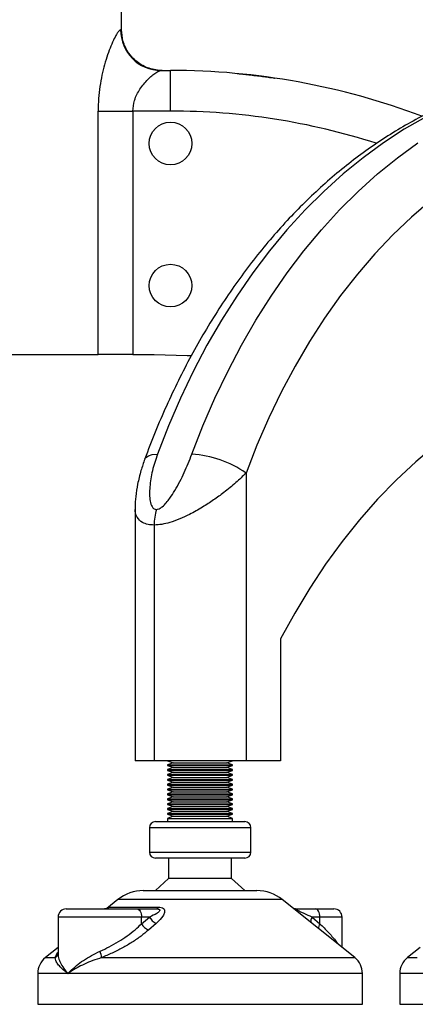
# Model space of a CAD drawing. Header units: millimetres. Extents: x 0 to 420, y 0 to 297.
# Tile 28 of 35: x 280 to 285, y 195 to 208. Entities that reach past the tile are written whole.
import ezdxf

# ---------------------------------------------------------------- set-up
doc = ezdxf.new("R2010")
doc.units = ezdxf.units.MM

msp = doc.modelspace()

# ---------------------------------------------------------------- linework, layer by layer
at = {"color": 7, "linetype": 'Continuous', "lineweight": 25}
for p, q in [((281.27452, 207.44479), (281.27452, 207.69479)), ((281.26398, 207.44479), (281.27452, 207.44479)), ((281.76036, 206.94479), (281.87843, 206.94479)), ((281.87843, 206.44479), (281.87843, 206.94479)), ((280.98676, 203.44479), (280.98676, 206.44479)), ((280.98676, 206.44479), (281.41384, 206.44479)), ((281.41384, 206.44479), (281.41384, 203.44479)), ((281.87843, 206.44479), (281.41384, 206.44479)), ((279.32493, 203.44479), (280.98676, 203.44479)), ((281.41384, 203.44479), (280.98676, 203.44479)), ((281.41384, 203.44479), (281.67843, 203.44479)), ((282.80877, 201.98721), (282.80877, 198.44479)), ((281.44308, 201.55084), (281.44308, 198.44479)), ((281.6774, 201.34625), (281.6774, 198.44479)), ((283.23303, 199.94479), (283.23303, 198.44479)), ((281.6774, 198.44479), (281.44308, 198.44479)), ((282.80877, 198.44479), (281.6774, 198.44479)), ((281.84308, 198.44479), (281.91177, 198.41979)), ((281.91177, 198.41979), (281.84308, 198.39479)), ((281.84308, 198.39479), (281.84308, 198.38479)), ((281.84308, 198.39479), (282.64308, 198.39479)), ((281.84308, 198.38479), (281.91177, 198.35979)), ((281.84308, 198.38479), (282.64308, 198.38479)), ((281.91177, 198.41979), (282.5744, 198.41979)), ((282.5744, 198.41979), (282.64308, 198.44479)), ((282.64308, 198.39479), (282.5744, 198.41979)), ((282.5744, 198.35979), (282.64308, 198.38479)), ((282.64308, 198.38479), (282.64308, 198.39479)), ((283.23303, 198.44479), (282.80877, 198.44479)), ((281.91177, 198.35979), (281.84308, 198.33479)), ((281.84308, 198.33479), (281.84308, 198.32479)), ((281.84308, 198.33479), (282.64308, 198.33479)), ((281.84308, 198.32479), (281.91177, 198.29979)), ((281.84308, 198.32479), (282.64308, 198.32479)), ((281.91177, 198.29979), (281.84308, 198.27479)), ((281.84308, 198.27479), (281.84308, 198.26479)), ((281.84308, 198.27479), (282.64308, 198.27479)), ((281.84308, 198.26479), (281.91177, 198.23979)), ((281.84308, 198.26479), (282.64308, 198.26479)), ((281.91177, 198.35979), (282.5744, 198.35979)), ((281.91177, 198.29979), (282.5744, 198.29979)), ((282.64308, 198.33479), (282.5744, 198.35979)), ((282.5744, 198.29979), (282.64308, 198.32479)), ((282.64308, 198.27479), (282.5744, 198.29979)), ((282.5744, 198.23979), (282.64308, 198.26479)), ((282.64308, 198.32479), (282.64308, 198.33479)), ((282.64308, 198.26479), (282.64308, 198.27479)), ((281.91177, 198.23979), (281.84308, 198.21479)), ((281.84308, 198.21479), (281.84308, 198.20479)), ((281.84308, 198.21479), (282.64308, 198.21479)), ((281.84308, 198.20479), (281.91177, 198.17979)), ((281.84308, 198.20479), (282.64308, 198.20479)), ((281.91177, 198.17979), (281.84308, 198.15479)), ((281.84308, 198.15479), (281.84308, 198.14479)), ((281.84308, 198.15479), (282.64308, 198.15479)), ((281.84308, 198.14479), (281.91177, 198.11979)), ((281.84308, 198.14479), (282.64308, 198.14479)), ((281.91177, 198.23979), (282.5744, 198.23979)), ((281.91177, 198.17979), (282.5744, 198.17979)), ((282.64308, 198.21479), (282.5744, 198.23979)), ((282.5744, 198.17979), (282.64308, 198.20479)), ((282.64308, 198.15479), (282.5744, 198.17979)), ((282.5744, 198.11979), (282.64308, 198.14479)), ((282.64308, 198.20479), (282.64308, 198.21479)), ((282.64308, 198.14479), (282.64308, 198.15479)), ((281.91177, 198.11979), (281.84308, 198.09479)), ((281.84308, 198.09479), (281.84308, 198.08479)), ((281.84308, 198.09479), (282.64308, 198.09479)), ((281.84308, 198.08479), (281.91177, 198.05979)), ((281.84308, 198.08479), (282.64308, 198.08479)), ((281.91177, 198.05979), (281.84308, 198.03479)), ((281.84308, 198.03479), (281.84308, 198.02479)), ((281.84308, 198.03479), (282.64308, 198.03479)), ((281.84308, 198.02479), (281.91177, 197.99979)), ((281.84308, 198.02479), (282.64308, 198.02479)), ((281.91177, 198.11979), (282.5744, 198.11979)), ((281.91177, 198.05979), (282.5744, 198.05979)), ((282.64308, 198.09479), (282.5744, 198.11979)), ((282.5744, 198.05979), (282.64308, 198.08479)), ((282.64308, 198.03479), (282.5744, 198.05979)), ((282.5744, 197.99979), (282.64308, 198.02479)), ((282.64308, 198.08479), (282.64308, 198.09479)), ((282.64308, 198.02479), (282.64308, 198.03479)), ((281.91177, 197.99979), (281.84308, 197.97479)), ((281.84308, 197.97479), (281.84308, 197.96479)), ((281.84308, 197.97479), (282.64308, 197.97479)), ((281.84308, 197.96479), (281.91177, 197.93979)), ((281.84308, 197.96479), (282.64308, 197.96479)), ((281.91177, 197.93979), (281.84308, 197.91479)), ((281.84308, 197.91479), (281.84308, 197.90479)), ((281.84308, 197.91479), (282.64308, 197.91479)), ((281.84308, 197.90479), (281.91177, 197.87979)), ((281.84308, 197.90479), (282.64308, 197.90479)), ((281.91177, 197.99979), (282.5744, 197.99979)), ((281.91177, 197.93979), (282.5744, 197.93979)), ((282.64308, 197.97479), (282.5744, 197.99979)), ((282.5744, 197.93979), (282.64308, 197.96479)), ((282.64308, 197.91479), (282.5744, 197.93979)), ((282.5744, 197.87979), (282.64308, 197.90479)), ((282.64308, 197.96479), (282.64308, 197.97479)), ((282.64308, 197.90479), (282.64308, 197.91479)), ((281.91177, 197.87979), (281.84308, 197.85479)), ((281.84308, 197.85479), (281.84308, 197.84479)), ((281.84308, 197.85479), (282.64308, 197.85479)), ((281.84308, 197.84479), (281.91177, 197.81979)), ((281.84308, 197.84479), (282.64308, 197.84479)), ((281.91177, 197.81979), (281.84308, 197.79479)), ((281.84308, 197.79479), (281.84308, 197.78479)), ((281.84308, 197.79479), (282.64308, 197.79479)), ((281.84308, 197.78479), (281.91177, 197.75979)), ((281.84308, 197.78479), (282.64308, 197.78479)), ((281.91177, 197.75979), (281.84308, 197.73479)), ((281.91177, 197.87979), (282.5744, 197.87979)), ((281.91177, 197.81979), (282.5744, 197.81979)), ((281.91177, 197.75979), (282.5744, 197.75979)), ((282.64308, 197.85479), (282.5744, 197.87979)), ((282.5744, 197.81979), (282.64308, 197.84479)), ((282.64308, 197.79479), (282.5744, 197.81979)), ((282.5744, 197.75979), (282.64308, 197.78479)), ((282.64308, 197.73479), (282.5744, 197.75979)), ((282.64308, 197.84479), (282.64308, 197.85479)), ((282.64308, 197.78479), (282.64308, 197.79479)), ((281.69308, 197.69479), (282.79308, 197.69479)), ((281.84308, 197.73479), (281.84308, 197.69479)), ((281.84308, 197.73479), (282.64308, 197.73479)), ((282.64308, 197.69479), (282.64308, 197.73479)), ((281.61808, 197.61979), (281.61808, 197.31979)), ((282.86808, 197.61979), (281.61808, 197.61979)), ((282.86808, 197.31979), (282.86808, 197.61979)), ((281.61808, 197.31979), (282.6062, 197.31979)), ((282.6062, 197.31979), (282.86808, 197.31979)), ((282.56262, 197.24479), (281.69308, 197.24479)), ((281.85558, 197.24479), (281.85558, 196.99479)), ((282.79308, 197.24479), (282.56262, 197.24479)), ((282.63058, 196.99479), (282.63058, 197.24479)), ((281.85558, 196.99479), (281.69308, 196.84479)), ((282.46821, 196.99479), (281.85558, 196.99479)), ((282.63058, 196.99479), (282.46821, 196.99479)), ((282.79308, 196.84479), (282.63058, 196.99479)), ((281.54348, 196.84479), (282.94269, 196.84479)), ((281.23113, 196.73523), (281.09313, 196.62483)), ((283.25504, 196.73523), (281.23113, 196.73523)), ((284.14926, 196.01985), (283.25504, 196.73523)), ((280.5943, 196.61979), (281.46383, 196.61979)), ((281.12528, 196.64171), (281.73085, 196.64171)), ((281.46383, 196.61979), (281.7025, 196.61979)), ((283.42275, 196.61979), (283.66141, 196.61979)), ((283.66141, 196.61979), (283.89187, 196.61979)), ((280.4943, 196.51979), (280.4943, 196.05993)), ((281.52193, 196.51979), (280.4943, 196.51979)), ((281.52193, 196.43738), (281.52193, 196.51979)), ((281.52193, 196.43738), (281.61893, 196.51979)), ((281.61893, 196.51979), (281.52193, 196.51979)), ((281.70156, 196.44171), (281.60685, 196.35929)), ((283.71951, 196.51979), (283.62251, 196.51979)), ((283.62251, 196.51979), (283.71951, 196.43738)), ((283.71951, 196.43738), (283.71951, 196.51979)), ((283.99187, 196.51979), (283.71951, 196.51979)), ((283.99187, 196.14576), (283.99187, 196.51979)), ((280.4943, 196.14576), (280.33691, 196.01985)), ((284.95476, 196.14576), (284.79737, 196.01985)), ((280.33691, 196.01985), (280.4585, 196.01985)), ((281.02968, 196.01985), (284.14926, 196.01985)), ((284.79737, 196.01985), (284.91897, 196.01985)), ((280.24308, 195.82464), (280.24308, 195.44479)), ((280.61525, 195.82464), (280.24308, 195.82464)), ((284.24308, 195.82464), (280.61525, 195.82464)), ((284.24308, 195.44479), (284.24308, 195.82464)), ((284.70355, 195.82464), (284.70355, 195.44479)), ((285.07571, 195.82464), (284.70355, 195.82464)), ((280.24308, 195.44479), (284.24308, 195.44479)), ((284.70355, 195.44479), (287.32033, 195.44479))]:
    msp.add_line(p, q, dxfattribs=at)
at = {"color": 7, "linetype": 'Continuous', "lineweight": 25, "flags": 128}
for points in [[(285.01902, 206.37072), (284.75751, 206.22035), (284.5011, 206.05335), (284.25031, 205.87005), (284.00568, 205.67083), (283.76769, 205.45611), (283.53684, 205.22632), (283.31361, 204.98195), (283.09846, 204.72349), (282.89183, 204.45147), (282.69415, 204.16647), (282.50583, 203.86906), (282.32725, 203.55987), (282.15878, 203.23952), (282.00077, 202.90869), (281.85356, 202.56805), (281.71743, 202.2183)], [(288.00601, 206.44479), (287.72827, 206.43548), (287.45117, 206.40757), (287.17531, 206.36111), (286.90131, 206.29623), (286.6298, 206.21305), (286.36138, 206.11177), (286.09666, 205.99261), (285.83622, 205.85585), (285.58066, 205.70179), (285.33055, 205.53077), (285.08646, 205.34319), (284.84892, 205.13946), (284.61847, 204.92003), (284.39564, 204.68541), (284.18092, 204.43612), (283.97479, 204.17272), (283.77772, 203.89581), (283.59015, 203.60599), (283.41251, 203.30393), (283.24518, 202.99031), (283.08855, 202.66582), (282.94297, 202.33121), (282.80877, 201.98721)], [(282.14169, 202.2183), (282.27782, 202.56805), (282.42504, 202.90869), (282.58304, 203.23952), (282.75151, 203.55987), (282.93009, 203.86906), (283.11841, 204.16647), (283.3161, 204.45147), (283.52272, 204.72349), (283.73788, 204.98195), (283.96111, 205.22632), (284.19195, 205.45611), (284.42994, 205.67083), (284.67458, 205.87005), (284.92536, 206.05335)], [(281.67843, 203.44479), (282.08184, 203.43538), (282.13212, 203.43289)], [(288.14743, 203.44479), (287.86217, 203.43538), (287.57754, 203.40717), (287.29414, 203.36021), (287.01261, 203.29461), (286.73354, 203.21052), (286.45755, 203.10812), (286.18523, 202.98762), (285.91719, 202.8493), (285.654, 202.69344), (285.39623, 202.5204), (285.14445, 202.33055), (284.89921, 202.1243), (284.66103, 201.90209), (284.43045, 201.66443), (284.20794, 201.41181), (283.99402, 201.14479), (283.78912, 200.86396), (283.59372, 200.56991), (283.40822, 200.2633), (283.23303, 199.94479)], [(281.56179, 202.16009), (281.57384, 202.17936), (281.606, 202.20071), (281.65448, 202.21386), (281.71743, 202.2183)], [(281.46383, 196.61979), (281.47517, 196.61787), (281.48607, 196.61218), (281.49611, 196.60294), (281.50492, 196.5905), (281.51214, 196.57535), (281.51751, 196.55806), (281.52082, 196.5393), (281.52193, 196.51979)], [(283.71951, 196.51979), (283.71839, 196.5393), (283.71509, 196.55806), (283.70972, 196.57535), (283.70249, 196.5905), (283.69369, 196.60294), (283.68365, 196.61218), (283.67275, 196.61787), (283.66141, 196.61979)]]:
    msp.add_lwpolyline(points, dxfattribs=at)
at = {"color": 7, "linetype": 'Continuous', "lineweight": 25}
for centre in [(281.87843, 206.04479), (281.87843, 204.29479)]:
    msp.add_circle(centre, 0.2625, dxfattribs=at)
for centre, radius, start, end in [((281.76218, 207.44299), 0.4982, 179.792991, 269.791484), ((281.87843, 198.15638), 8.78841, 69.357551, 90), ((281.87843, 198.15638), 8.28841, 72.198718, 90), ((282.06913, 200.9305), 1.28984, 55.009871, 86.774944), ((282.36039, 201.34773), 0.68299, 163.765535, 180.124661), ((281.69308, 197.61979), 0.075, 90, 180), ((282.79308, 197.61979), 0.075, 0, 90), ((281.69308, 197.31979), 0.075, 180, 270), ((282.79308, 197.31979), 0.075, 270, 0), ((281.54348, 196.34479), 0.5, 90, 128.659808), ((282.94269, 196.34479), 0.5, 51.340192, 90), ((280.5943, 196.51979), 0.1, 90, 180), ((281.06337, 196.71821), 0.09842, 270.032263, 308.981098), ((281.69757, 196.65546), 0.036, 277.866916, 337.544219), ((283.89187, 196.51979), 0.1, 0, 90), ((281.67913, 196.52312), 0.17906, 208.607859, 246.192157), ((281.77685, 196.60413), 0.17902, 208.10622, 245.13336), ((283.69019, 196.47218), 0.08275, 144.869492, 194.732127), ((283.79348, 196.38631), 0.08989, 145.380749, 186.652646), ((280.41077, 196.09471), 0.08878, 302.522608, 340.961831), ((280.73836, 195.98969), 0.29288, 5.911058, 21.691342), ((280.49308, 195.82464), 0.25, 128.659808, 180), ((283.99308, 195.82464), 0.25, 0, 51.340192), ((284.95355, 195.82464), 0.25, 128.659808, 180)]:
    msp.add_arc(centre, radius, start, end, dxfattribs=at)
for points, knots in [([(281.26398, 207.44479), (281.25863, 207.44274), (281.24774, 207.43856), (281.22118, 207.40287), (281.18614, 207.34029), (281.14484, 207.24902), (281.10335, 207.13937), (281.06555, 207.01859), (281.03282, 206.88705), (281.00747, 206.74733), (280.99014, 206.59874), (280.98789, 206.49646), (280.98676, 206.44479)], [0, 0, 0, 0, 0.08077052, 0.16439668, 0.26904289, 0.37790573, 0.48037138, 0.5852512, 0.6857845, 0.78819455, 0.89301676, 1, 1, 1, 1]), ([(281.7753, 206.94479), (281.76315, 206.94507), (281.69493, 206.94663), (281.57162, 206.97774), (281.44563, 207.05985), (281.34871, 207.17152), (281.28634, 207.29753), (281.27818, 207.39919), (281.27452, 207.44479)], [0, 0, 0, 0, 0.04654967, 0.26146719, 0.47645641, 0.61150819, 0.8257129, 1, 1, 1, 1]), ([(281.41384, 206.44479), (281.41778, 206.48884), (281.42245, 206.54122), (281.45635, 206.63888), (281.51371, 206.74083), (281.59588, 206.83306), (281.66253, 206.89199), (281.71914, 206.93337), (281.7449, 206.94051), (281.76036, 206.94479)], [0, 0, 0, 0, 0.15198182, 0.1807421, 0.37188924, 0.58768861, 0.70321644, 0.8218358, 1, 1, 1, 1]), ([(287.22819, 206.94479), (287.1779, 206.9443), (287.03735, 206.94293), (286.80671, 206.92814), (286.53696, 206.89588), (286.26853, 206.8477), (286.00186, 206.78398), (285.73739, 206.70472), (285.47557, 206.61007), (285.21686, 206.50015), (284.9617, 206.37513), (284.71055, 206.23519), (284.46388, 206.08055), (284.22216, 205.91147), (283.98583, 205.72824), (283.75537, 205.53117), (283.5312, 205.32064), (283.31376, 205.09702), (283.10347, 204.86074), (282.90073, 204.61226), (282.70591, 204.35203), (282.51937, 204.08056), (282.34146, 203.79838), (282.17249, 203.506), (282.01277, 203.20399), (281.86253, 202.89292), (281.72216, 202.57331), (281.62394, 202.32732), (281.57228, 202.18832), (281.5618, 202.16011)], [0, 0, 0, 0, 0.02122275, 0.05932083, 0.09742401, 0.13554816, 0.1737103, 0.21192563, 0.25020701, 0.28856445, 0.32700496, 0.3655324, 0.4041477, 0.44284907, 0.48163244, 0.52049195, 0.55942041, 0.59840987, 0.63745199, 0.67653847, 0.71566137, 0.75481329, 0.79398754, 0.83317824, 0.87238035, 0.9115896, 0.95080254, 0.99001569, 1, 1, 1, 1]), ([(282.69942, 206.90636), (282.71587, 206.9048), (282.74878, 206.90167), (282.82339, 206.89397), (282.90674, 206.88457), (282.9918, 206.87412), (283.06863, 206.86392), (283.12715, 206.85567), (283.16176, 206.85059), (283.16281, 206.85043), (283.16326, 206.85037)], [0, 0, 0, 0, 0.12850332, 0.25698856, 0.38594401, 0.51563391, 0.64580788, 0.77580112, 0.90483772, 1, 1, 1, 1]), ([(281.56197, 202.15985), (281.54549, 202.11244), (281.50974, 202.00957), (281.47264, 201.85566), (281.4508, 201.70489), (281.44154, 201.60605), (281.44344, 201.55605), (281.44364, 201.55094)], [0, 0, 0, 0, 0.23714062, 0.51455668, 0.75732908, 0.97517885, 1, 1, 1, 1]), ([(281.71743, 202.2183), (281.69504, 202.15085), (281.6503, 202.016), (281.62421, 201.85043), (281.61847, 201.72511), (281.62543, 201.64149), (281.64417, 201.57931), (281.67262, 201.54412), (281.69485, 201.54034), (281.70463, 201.53868)], [0, 0, 0, 0, 0.26459111, 0.5288945, 0.65139049, 0.77356044, 0.88506117, 0.94946208, 1, 1, 1, 1]), ([(281.70463, 201.53868), (281.7148, 201.54001), (281.72673, 201.54157), (281.75155, 201.5531), (281.78364, 201.57539), (281.8273, 201.6205), (281.87894, 201.68807), (281.95756, 201.81094), (282.05334, 201.99347), (282.11222, 202.14331), (282.14169, 202.2183)], [0, 0, 0, 0, 0.04803079, 0.05640963, 0.11424562, 0.19744063, 0.2811665, 0.41275045, 0.70606187, 1, 1, 1, 1]), ([(282.80877, 201.98721), (282.76822, 201.94781), (282.68599, 201.8679), (282.54837, 201.75572), (282.40928, 201.65408), (282.26762, 201.56178), (282.12677, 201.48255), (281.99099, 201.41942), (281.87643, 201.37813), (281.76879, 201.35137), (281.70866, 201.348), (281.6774, 201.34625)], [0, 0, 0, 0, 0.140059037, 0.28407457, 0.396196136, 0.51064339, 0.638614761, 0.732855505, 0.830098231, 0.911665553, 1, 1, 1, 1]), ([(281.6774, 201.34625), (281.65163, 201.34769), (281.59627, 201.35079), (281.52066, 201.38038), (281.46652, 201.43662), (281.44232, 201.49907), (281.44547, 201.53977), (281.44635, 201.55109)], [0, 0, 0, 0, 0.17058859, 0.36644386, 0.65110206, 0.90297427, 1, 1, 1, 1]), ([(281.10218, 196.62856), (281.10231, 196.62864), (281.10272, 196.62888), (281.09909, 196.62688), (281.08909, 196.62321), (281.07611, 196.61944), (281.06641, 196.62047), (281.06359, 196.62077)], [0, 0, 0, 0, 0.09548808, 0.29544306, 0.52175517, 0.86105689, 1, 1, 1, 1]), ([(281.10211, 196.6288), (281.10543, 196.63116), (281.11539, 196.63824), (281.12173, 196.64122), (281.1245, 196.6416), (281.12528, 196.64171)], [0, 0, 0, 0, 0.26485972, 0.79465308, 1, 1, 1, 1]), ([(281.7025, 196.61979), (281.71104, 196.61952), (281.72369, 196.61911), (281.73716, 196.61523), (281.74453, 196.61085), (281.74736, 196.60597), (281.74747, 196.59767), (281.73703, 196.58279), (281.69618, 196.55404), (281.65053, 196.5338), (281.61893, 196.51979)], [0, 0, 0, 0, 0.09136525, 0.13518159, 0.17135967, 0.21962148, 0.24640588, 0.35507913, 0.55366458, 1, 1, 1, 1]), ([(281.73085, 196.64171), (281.74281, 196.64098), (281.76698, 196.63953), (281.79328, 196.62593), (281.8071, 196.60394), (281.80639, 196.57106), (281.77934, 196.51715), (281.73696, 196.47254), (281.7047, 196.44444), (281.70156, 196.44171)], [0, 0, 0, 0, 0.10498573, 0.21201023, 0.31190738, 0.43457509, 0.62328767, 0.96332226, 1, 1, 1, 1]), ([(283.42006, 196.62055), (283.41607, 196.62052), (283.40588, 196.62046), (283.398, 196.62309), (283.39321, 196.62469)], [0, 0, 0, 0, 0.392167, 1, 1, 1, 1]), ([(283.62251, 196.51979), (283.59077, 196.53322), (283.5465, 196.55194), (283.48666, 196.5797), (283.45565, 196.59533), (283.43807, 196.60544), (283.43011, 196.61044), (283.42497, 196.61413), (283.4207, 196.61798), (283.42054, 196.61961), (283.42224, 196.61975), (283.42275, 196.61979)], [0, 0, 0, 0, 0.42781978, 0.59680931, 0.74279575, 0.78873832, 0.8180494, 0.85914006, 0.88891799, 0.96662787, 1, 1, 1, 1]), ([(281.0105, 196.09794), (281.04857, 196.11553), (281.12589, 196.15124), (281.2382, 196.21545), (281.34478, 196.28634), (281.44056, 196.36042), (281.49562, 196.4125), (281.52193, 196.43738)], [0, 0, 0, 0, 0.19890398, 0.40393814, 0.60552821, 0.81153111, 1, 1, 1, 1]), ([(283.71951, 196.43738), (283.75427, 196.40221), (283.82496, 196.33067), (283.89904, 196.24719), (283.92883, 196.20307), (283.93893, 196.18812)], [0, 0, 0, 0, 0.39009286, 0.79337255, 1, 1, 1, 1]), ([(281.60685, 196.35929), (281.57715, 196.3344), (281.51555, 196.28278), (281.40754, 196.20864), (281.28839, 196.13832), (281.16082, 196.07359), (281.07382, 196.03794), (281.02968, 196.01985)], [0, 0, 0, 0, 0.18733275, 0.38847399, 0.59401699, 0.79401178, 1, 1, 1, 1]), ([(280.4585, 196.01985), (280.46572, 196.0387), (280.4732, 196.05822), (280.49359, 196.08298), (280.4943, 196.08384)], [0, 0, 0, 0, 0.96550346, 1, 1, 1, 1]), ([(280.61525, 195.82464), (280.61549, 195.8249), (280.62428, 195.83445), (280.65543, 195.8667), (280.71625, 195.92116), (280.80411, 195.98583), (280.90182, 196.04658), (280.97428, 196.08083), (281.0105, 196.09794)], [0, 0, 0, 0, 0.002681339, 0.096549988, 0.32621251, 0.555811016, 0.778005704, 1, 1, 1, 1]), ([(280.61525, 195.82464), (280.61499, 195.82482), (280.60535, 195.83164), (280.57411, 195.8547), (280.52889, 195.89364), (280.48827, 195.93988), (280.46258, 195.98327), (280.45986, 196.00766), (280.4585, 196.01985)], [0, 0, 0, 0, 0.00257002, 0.0961537, 0.32525092, 0.55431033, 0.77721318, 1, 1, 1, 1]), ([(280.49613, 196.05993), (280.49559, 196.0553), (280.49301, 196.03305), (280.50735, 195.98608), (280.53837, 195.92146), (280.5779, 195.86693), (280.60624, 195.83445), (280.61501, 195.8249), (280.61525, 195.82464)], [0, 0, 0, 0, 0.07040214, 0.33837024, 0.60880423, 0.88506959, 0.99680821, 1, 1, 1, 1]), ([(281.02968, 196.01985), (280.99284, 196.00779), (280.91837, 195.98339), (280.81718, 195.94017), (280.7245, 195.89378), (280.65938, 195.85485), (280.62516, 195.83164), (280.61551, 195.82482), (280.61525, 195.82464)], [0, 0, 0, 0, 0.2205186, 0.44569041, 0.67274829, 0.90384734, 0.99743001, 1, 1, 1, 1])]:
    msp.add_open_spline(points, degree=3, knots=knots, dxfattribs=at)

doc.saveas('drawing.dxf')
